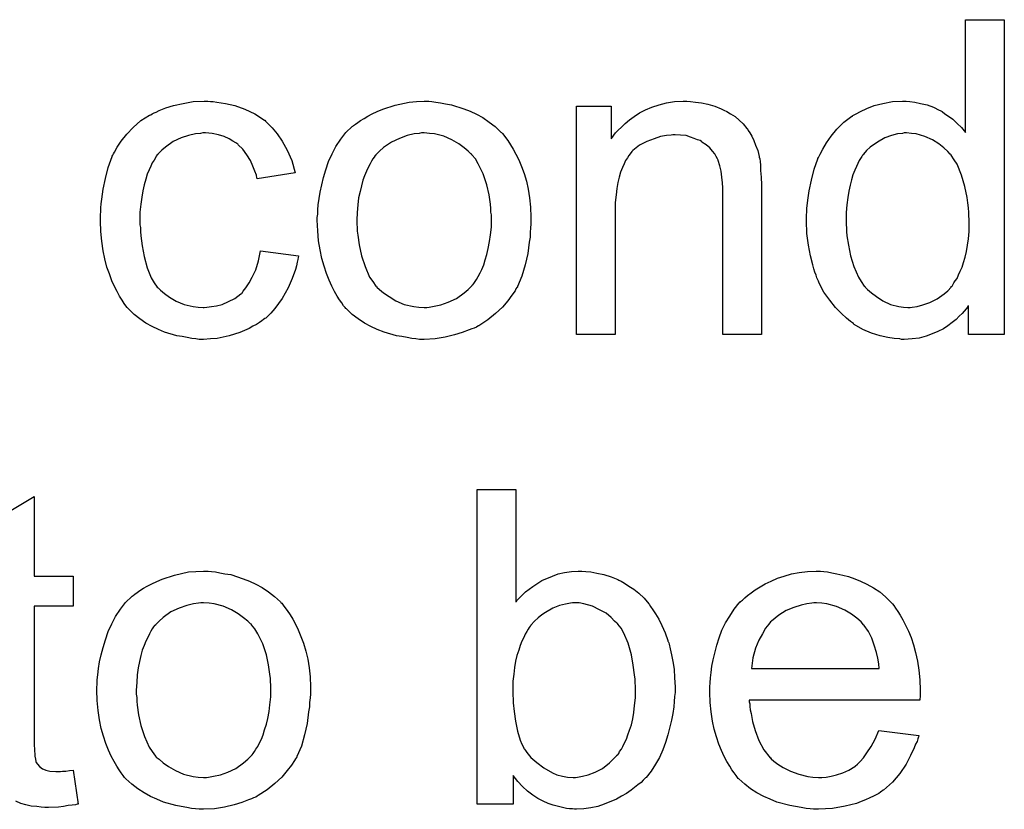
# Model space of a CAD drawing. Extents: x -2.2 to 8.3, y -2.9 to 5.2.
# Tile 97 of 205: x 4.463 to 4.713, y 0.195 to 0.395. Entities that reach past the tile are written whole.
import ezdxf

# ---------------------------------------------------------------- set-up
doc = ezdxf.new("R2010")
doc.units = 0
doc.layers.add('acc-ni-360-20-in-a_document', color=1, linetype='CONTINUOUS')

msp = doc.modelspace()

# ---------------------------------------------------------------- linework, layer by layer
at = {"layer": 'acc-ni-360-20-in-a_document', "color": 1}
for points in [[(4.713073, 0.315425), (4.703932, 0.315425), (4.703932, 0.322714), (4.703816, 0.322598), (4.703701, 0.322367), (4.703354, 0.321904), (4.702891, 0.321325), (4.702312, 0.320747), (4.701618, 0.320053), (4.700808, 0.319243), (4.699767, 0.318433), (4.698726, 0.317623), (4.697569, 0.316813), (4.69618, 0.316119), (4.694676, 0.31554), (4.693172, 0.314962), (4.691437, 0.314499), (4.689585, 0.314268), (4.687618, 0.314152), (4.686924, 0.314152), (4.686462, 0.314268), (4.685073, 0.314383), (4.683453, 0.314615), (4.681486, 0.315077), (4.679288, 0.315772), (4.67709, 0.316697), (4.674891, 0.31797), (4.674776, 0.31797), (4.67466, 0.318201), (4.673966, 0.318664), (4.672925, 0.31959), (4.671652, 0.320747), (4.670148, 0.322251), (4.668644, 0.324102), (4.66714, 0.326185), (4.665867, 0.328614), (4.665867, 0.32873), (4.665751, 0.328962), (4.665636, 0.329309), (4.665404, 0.329771), (4.665173, 0.330466), (4.664826, 0.331276), (4.664594, 0.332085), (4.664363, 0.333127), (4.663784, 0.335441), (4.663206, 0.338102), (4.662859, 0.34111), (4.662743, 0.34435), (4.662743, 0.344465), (4.662743, 0.344697), (4.662743, 0.345159), (4.662743, 0.345854), (4.662859, 0.346548), (4.662859, 0.347474), (4.66309, 0.349556), (4.663437, 0.351986), (4.664016, 0.354647), (4.66471, 0.357424), (4.665636, 0.360085), (4.665636, 0.3602), (4.665751, 0.360432), (4.665983, 0.360779), (4.666214, 0.361242), (4.666908, 0.362514), (4.667834, 0.364134), (4.668991, 0.36587), (4.670495, 0.367605), (4.67223, 0.369457), (4.674313, 0.370961), (4.674429, 0.370961), (4.674544, 0.371076), (4.674891, 0.371308), (4.675354, 0.371539), (4.676511, 0.372118), (4.678131, 0.372928), (4.679982, 0.373622), (4.682181, 0.3742), (4.68461, 0.374663), (4.687156, 0.374779), (4.688081, 0.374779), (4.689007, 0.374663), (4.69028, 0.374547), (4.691784, 0.3742), (4.693404, 0.373853), (4.695023, 0.373275), (4.696527, 0.372465), (4.696759, 0.372349), (4.697222, 0.372118), (4.697916, 0.371539), (4.698841, 0.370961), (4.699998, 0.370151), (4.70104, 0.369109), (4.702197, 0.368068), (4.703238, 0.366795), (4.703238, 0.395489), (4.713073, 0.395489), (4.713073, 0.315425)], [(4.51106, 0.374663), (4.511755, 0.374663), (4.51268, 0.374547), (4.514878, 0.3742), (4.517308, 0.373622), (4.519854, 0.372696), (4.522399, 0.371539), (4.524829, 0.369919), (4.524944, 0.369919), (4.52506, 0.369688), (4.525754, 0.368994), (4.526796, 0.367952), (4.528068, 0.366448), (4.529341, 0.364597), (4.530614, 0.362283), (4.531771, 0.359622), (4.532581, 0.356498), (4.522977, 0.354994), (4.522977, 0.35511), (4.522862, 0.355225), (4.522746, 0.35592), (4.522399, 0.356961), (4.52182, 0.358233), (4.521242, 0.359622), (4.520316, 0.361126), (4.519275, 0.362514), (4.518118, 0.363671), (4.518002, 0.363787), (4.517539, 0.364134), (4.51673, 0.364597), (4.515804, 0.365175), (4.514531, 0.365754), (4.513143, 0.366217), (4.511523, 0.366564), (4.509788, 0.36668), (4.509093, 0.36668), (4.508515, 0.366564), (4.507242, 0.366448), (4.505507, 0.365985), (4.503655, 0.365407), (4.501573, 0.364481), (4.499606, 0.363093), (4.49868, 0.362283), (4.497755, 0.361357), (4.497755, 0.361242), (4.497523, 0.361126), (4.497292, 0.360779), (4.497061, 0.360316), (4.496713, 0.359738), (4.496251, 0.359043), (4.495904, 0.358233), (4.495441, 0.357308), (4.494978, 0.356151), (4.494631, 0.354878), (4.494168, 0.35349), (4.493821, 0.351986), (4.49359, 0.350366), (4.493358, 0.348515), (4.493127, 0.346548), (4.493127, 0.344465), (4.493127, 0.344349), (4.493127, 0.344002), (4.493127, 0.343308), (4.493243, 0.342614), (4.493243, 0.341573), (4.493358, 0.340531), (4.493705, 0.337986), (4.494168, 0.335209), (4.494978, 0.332317), (4.496019, 0.329771), (4.496713, 0.328499), (4.497523, 0.327457), (4.497755, 0.327226), (4.498333, 0.326647), (4.499375, 0.325837), (4.500647, 0.324912), (4.502383, 0.323871), (4.50435, 0.323061), (4.506664, 0.322482), (4.507936, 0.322366), (4.509209, 0.322251), (4.50944, 0.322251), (4.510135, 0.322366), (4.511292, 0.322482), (4.512564, 0.322714), (4.514069, 0.323061), (4.515688, 0.323755), (4.517308, 0.324565), (4.518812, 0.325722), (4.519044, 0.325837), (4.519391, 0.326416), (4.520085, 0.327226), (4.520895, 0.328499), (4.521705, 0.330003), (4.52263, 0.331854), (4.523324, 0.334168), (4.523787, 0.336713), (4.533506, 0.335441), (4.533506, 0.335325), (4.53339, 0.334978), (4.533275, 0.334515), (4.533159, 0.333821), (4.532928, 0.332895), (4.532696, 0.33197), (4.531886, 0.329656), (4.530845, 0.327226), (4.529341, 0.324565), (4.52749, 0.322019), (4.526448, 0.320862), (4.525291, 0.319705), (4.525176, 0.31959), (4.524944, 0.319474), (4.524597, 0.319243), (4.524134, 0.318896), (4.523556, 0.318433), (4.522746, 0.31797), (4.52182, 0.317507), (4.520895, 0.316929), (4.518581, 0.315887), (4.515804, 0.315077), (4.512796, 0.314383), (4.51106, 0.314267), (4.509325, 0.314152), (4.508168, 0.314152), (4.507358, 0.314267), (4.506317, 0.314383), (4.50516, 0.314615), (4.503887, 0.314846), (4.502498, 0.315077), (4.499375, 0.316003), (4.49787, 0.316697), (4.496251, 0.317391), (4.494631, 0.318317), (4.493127, 0.319358), (4.491623, 0.320515), (4.490234, 0.321904), (4.490119, 0.322019), (4.489887, 0.322251), (4.48954, 0.322714), (4.489077, 0.323292), (4.488614, 0.324102), (4.48792, 0.325143), (4.487342, 0.3263), (4.486648, 0.327573), (4.485953, 0.329077), (4.485375, 0.330813), (4.484681, 0.332548), (4.484218, 0.334631), (4.483755, 0.336713), (4.483408, 0.339143), (4.483177, 0.341573), (4.483061, 0.344234), (4.483061, 0.344349), (4.483061, 0.344697), (4.483061, 0.345159), (4.483061, 0.345854), (4.483177, 0.346663), (4.483177, 0.347589), (4.483292, 0.34863), (4.483408, 0.349787), (4.483755, 0.352333), (4.484334, 0.35511), (4.485028, 0.357886), (4.486069, 0.360663), (4.486069, 0.360779), (4.486185, 0.36101), (4.486416, 0.361357), (4.486648, 0.36182), (4.487342, 0.363093), (4.488383, 0.364597), (4.489771, 0.366332), (4.491391, 0.368068), (4.493358, 0.369803), (4.495556, 0.371192), (4.495672, 0.371192), (4.495904, 0.371308), (4.496251, 0.371539), (4.496713, 0.37177), (4.497292, 0.372002), (4.497986, 0.372349), (4.499722, 0.373043), (4.501689, 0.373622), (4.504118, 0.3742), (4.506664, 0.374663), (4.50944, 0.374779), (4.510366, 0.374779), (4.51106, 0.374663)], [(4.567406, 0.374663), (4.568448, 0.374547), (4.569605, 0.374316), (4.570877, 0.374084), (4.572381, 0.373853), (4.575505, 0.372812), (4.577125, 0.372233), (4.578745, 0.371423), (4.580365, 0.370613), (4.581984, 0.369456), (4.583489, 0.368299), (4.584993, 0.366911), (4.585108, 0.366795), (4.58534, 0.366564), (4.585687, 0.366101), (4.58615, 0.365523), (4.586728, 0.364713), (4.587422, 0.363671), (4.588117, 0.362514), (4.588811, 0.361242), (4.589505, 0.359853), (4.590199, 0.358118), (4.590893, 0.356382), (4.591472, 0.354415), (4.591935, 0.352333), (4.592282, 0.350135), (4.592513, 0.34782), (4.592629, 0.345275), (4.592629, 0.345159), (4.592629, 0.344812), (4.592629, 0.344234), (4.592629, 0.343424), (4.592513, 0.342498), (4.592397, 0.341341), (4.592397, 0.340184), (4.592166, 0.338912), (4.591819, 0.336019), (4.591125, 0.333127), (4.590315, 0.330234), (4.589158, 0.327573), (4.589158, 0.327457), (4.589042, 0.327342), (4.588811, 0.326995), (4.588579, 0.326532), (4.587769, 0.325375), (4.586728, 0.323986), (4.58534, 0.322366), (4.583604, 0.320747), (4.581637, 0.319127), (4.579323, 0.317623), (4.579208, 0.317623), (4.579092, 0.317507), (4.578745, 0.317276), (4.578166, 0.317044), (4.577588, 0.316813), (4.576894, 0.316582), (4.575158, 0.315887), (4.573191, 0.315309), (4.570761, 0.31473), (4.568216, 0.314267), (4.565439, 0.314152), (4.564282, 0.314152), (4.563357, 0.314267), (4.562315, 0.314383), (4.561158, 0.314615), (4.55977, 0.314846), (4.558382, 0.315077), (4.555258, 0.316003), (4.553522, 0.316697), (4.551902, 0.317391), (4.550283, 0.318317), (4.548663, 0.319358), (4.547159, 0.320515), (4.545655, 0.321904), (4.545539, 0.322019), (4.545307, 0.322251), (4.54496, 0.322714), (4.544498, 0.323408), (4.543919, 0.324218), (4.543341, 0.325143), (4.542646, 0.3263), (4.541952, 0.327689), (4.541258, 0.329193), (4.540564, 0.330928), (4.539985, 0.332779), (4.539407, 0.334746), (4.538944, 0.336945), (4.538597, 0.339259), (4.538365, 0.341804), (4.53825, 0.344465), (4.53825, 0.344697), (4.53825, 0.345159), (4.538365, 0.345969), (4.538365, 0.347126), (4.538481, 0.348399), (4.538713, 0.350019), (4.538944, 0.351639), (4.539407, 0.35349), (4.53987, 0.355341), (4.540448, 0.357308), (4.541142, 0.35939), (4.542068, 0.361357), (4.542993, 0.363209), (4.544266, 0.36506), (4.545539, 0.366795), (4.547159, 0.368299), (4.547274, 0.368415), (4.547506, 0.368531), (4.547969, 0.368878), (4.548547, 0.369341), (4.549241, 0.369803), (4.550167, 0.370382), (4.551092, 0.370961), (4.552249, 0.371539), (4.553522, 0.372118), (4.554911, 0.372696), (4.558034, 0.373737), (4.561621, 0.374547), (4.563472, 0.374663), (4.565439, 0.374779), (4.566596, 0.374779), (4.567406, 0.374663)], [(4.633239, 0.374663), (4.634512, 0.374547), (4.636016, 0.374316), (4.637636, 0.373969), (4.639372, 0.373506), (4.640991, 0.372812), (4.641223, 0.372696), (4.641686, 0.372465), (4.642495, 0.372118), (4.643421, 0.371539), (4.644578, 0.370845), (4.645619, 0.369919), (4.646661, 0.368994), (4.647586, 0.367837), (4.647702, 0.367721), (4.647933, 0.367258), (4.64828, 0.36668), (4.648859, 0.36587), (4.649322, 0.364713), (4.649785, 0.363556), (4.650363, 0.362167), (4.65071, 0.360663), (4.65071, 0.360548), (4.650826, 0.360085), (4.650942, 0.35939), (4.651057, 0.358465), (4.651057, 0.357077), (4.651173, 0.355457), (4.651289, 0.35349), (4.651289, 0.35106), (4.651289, 0.315425), (4.641454, 0.315425), (4.641454, 0.350597), (4.641454, 0.350713), (4.641454, 0.350829), (4.641454, 0.351639), (4.641454, 0.35268), (4.641338, 0.353953), (4.641223, 0.355457), (4.640991, 0.356961), (4.640644, 0.358349), (4.640297, 0.359622), (4.640297, 0.359738), (4.640066, 0.360085), (4.639719, 0.360663), (4.639372, 0.361357), (4.638793, 0.362052), (4.638099, 0.362861), (4.637173, 0.363671), (4.636132, 0.364366), (4.636016, 0.364481), (4.635669, 0.364713), (4.634975, 0.364944), (4.634165, 0.365291), (4.633239, 0.365638), (4.632083, 0.365985), (4.630694, 0.366101), (4.629306, 0.366217), (4.628727, 0.366217), (4.628264, 0.366101), (4.627107, 0.365985), (4.625603, 0.365754), (4.623984, 0.365175), (4.622132, 0.364481), (4.620281, 0.363556), (4.618546, 0.362167), (4.618314, 0.361936), (4.617851, 0.361357), (4.617504, 0.360895), (4.617157, 0.360316), (4.616694, 0.359622), (4.616347, 0.358812), (4.615885, 0.357886), (4.615422, 0.356729), (4.615075, 0.355457), (4.614727, 0.354068), (4.614496, 0.352564), (4.614265, 0.350944), (4.614033, 0.348978), (4.614033, 0.347011), (4.614033, 0.315425), (4.604199, 0.315425), (4.604199, 0.373506), (4.612992, 0.373506), (4.612992, 0.365175), (4.613108, 0.365291), (4.613339, 0.365638), (4.613686, 0.366101), (4.614149, 0.36668), (4.614843, 0.367374), (4.615653, 0.368184), (4.616579, 0.369109), (4.617736, 0.370035), (4.618893, 0.370845), (4.620281, 0.37177), (4.621785, 0.37258), (4.623405, 0.373274), (4.625256, 0.373853), (4.627107, 0.374316), (4.62919, 0.374663), (4.631388, 0.374779), (4.632314, 0.374779), (4.633239, 0.374663)], [(4.565439, 0.36668), (4.564745, 0.36668), (4.564167, 0.366564), (4.562894, 0.366448), (4.561158, 0.365985), (4.559191, 0.365291), (4.557109, 0.364366), (4.555142, 0.362977), (4.554101, 0.362052), (4.553175, 0.361126), (4.553175, 0.36101), (4.552944, 0.360895), (4.552712, 0.360548), (4.552365, 0.360085), (4.552018, 0.359506), (4.551671, 0.358812), (4.551208, 0.357886), (4.550745, 0.356961), (4.550283, 0.355804), (4.54982, 0.354647), (4.549473, 0.353258), (4.549126, 0.351754), (4.548779, 0.350135), (4.548547, 0.348399), (4.548431, 0.346432), (4.548316, 0.344465), (4.548316, 0.344349), (4.548316, 0.344002), (4.548316, 0.343424), (4.548431, 0.342614), (4.548431, 0.341688), (4.548547, 0.340647), (4.548894, 0.338217), (4.549473, 0.335441), (4.550398, 0.332664), (4.551555, 0.330003), (4.552365, 0.328846), (4.553175, 0.327689), (4.553291, 0.327689), (4.553407, 0.327457), (4.554101, 0.326879), (4.555142, 0.325953), (4.55653, 0.325028), (4.558266, 0.323986), (4.560349, 0.323061), (4.562778, 0.322482), (4.564051, 0.322366), (4.565439, 0.322251), (4.566133, 0.322251), (4.566712, 0.322366), (4.567985, 0.322598), (4.56972, 0.322945), (4.571571, 0.323639), (4.573654, 0.324565), (4.575621, 0.325953), (4.576662, 0.326879), (4.577588, 0.327804), (4.577703, 0.32792), (4.577819, 0.328036), (4.578051, 0.328383), (4.578398, 0.328846), (4.578745, 0.329424), (4.579208, 0.330118), (4.57967, 0.331044), (4.580133, 0.33197), (4.580596, 0.333127), (4.580943, 0.334399), (4.581406, 0.335788), (4.581753, 0.337292), (4.5821, 0.339027), (4.582332, 0.340763), (4.582563, 0.34273), (4.582563, 0.344812), (4.582563, 0.344928), (4.582563, 0.345275), (4.582563, 0.345854), (4.582447, 0.346548), (4.582447, 0.347473), (4.582332, 0.348515), (4.581984, 0.350944), (4.581406, 0.35349), (4.58048, 0.356267), (4.579208, 0.358812), (4.578513, 0.360085), (4.577588, 0.361126), (4.577588, 0.361242), (4.577356, 0.361357), (4.576662, 0.362052), (4.575621, 0.362861), (4.574233, 0.363903), (4.572497, 0.364944), (4.570414, 0.36587), (4.5681, 0.366448), (4.566828, 0.366564), (4.565439, 0.36668)], [(4.688197, 0.36668), (4.687618, 0.36668), (4.687156, 0.366564), (4.685883, 0.366448), (4.684379, 0.365986), (4.682643, 0.365407), (4.680792, 0.364366), (4.678941, 0.363093), (4.678015, 0.362167), (4.677206, 0.361242), (4.677206, 0.361126), (4.676974, 0.36101), (4.676858, 0.360663), (4.676511, 0.3602), (4.676164, 0.359622), (4.675817, 0.358928), (4.67547, 0.358118), (4.675007, 0.357192), (4.674544, 0.356035), (4.674197, 0.354763), (4.67385, 0.353374), (4.673503, 0.35187), (4.673272, 0.35025), (4.67304, 0.348399), (4.672809, 0.346432), (4.672809, 0.34435), (4.672809, 0.344234), (4.672809, 0.343887), (4.672809, 0.343308), (4.672925, 0.342498), (4.672925, 0.341573), (4.67304, 0.340531), (4.673387, 0.338102), (4.673966, 0.335441), (4.674776, 0.332664), (4.675933, 0.330003), (4.676627, 0.328846), (4.677437, 0.327689), (4.677553, 0.327689), (4.677668, 0.327457), (4.678247, 0.326879), (4.679288, 0.325953), (4.680561, 0.325028), (4.682181, 0.323986), (4.684148, 0.323061), (4.68623, 0.322482), (4.687387, 0.322367), (4.688544, 0.322251), (4.689123, 0.322251), (4.689585, 0.322367), (4.690858, 0.322482), (4.692362, 0.322945), (4.694098, 0.323524), (4.695949, 0.324449), (4.6978, 0.325722), (4.698726, 0.326532), (4.699536, 0.327457), (4.699536, 0.327573), (4.699767, 0.327689), (4.699998, 0.328036), (4.70023, 0.328499), (4.700577, 0.329077), (4.70104, 0.329656), (4.701387, 0.330581), (4.70185, 0.331507), (4.702312, 0.332548), (4.702659, 0.333705), (4.703122, 0.335094), (4.703469, 0.336482), (4.703701, 0.338102), (4.703932, 0.339722), (4.704164, 0.341573), (4.704164, 0.34354), (4.704164, 0.343655), (4.704164, 0.344118), (4.704164, 0.344697), (4.704048, 0.345507), (4.704048, 0.346432), (4.703932, 0.347589), (4.703816, 0.348862), (4.703585, 0.35025), (4.703007, 0.353027), (4.702197, 0.35592), (4.70104, 0.358696), (4.700346, 0.359853), (4.699536, 0.36101), (4.699536, 0.361126), (4.699304, 0.361242), (4.698726, 0.361936), (4.697684, 0.362862), (4.696412, 0.363903), (4.694792, 0.364944), (4.692825, 0.365754), (4.690627, 0.366448), (4.68947, 0.366564), (4.688197, 0.36668)], [(4.588811, 0.247347), (4.588926, 0.247462), (4.589042, 0.247694), (4.589389, 0.248041), (4.589968, 0.248619), (4.590546, 0.249198), (4.59124, 0.249892), (4.592166, 0.250586), (4.593092, 0.25128), (4.595406, 0.252785), (4.598067, 0.253941), (4.599571, 0.25452), (4.601191, 0.254867), (4.602926, 0.255099), (4.604662, 0.255214), (4.605587, 0.255214), (4.606628, 0.255099), (4.607901, 0.254983), (4.609405, 0.254636), (4.611141, 0.254289), (4.612992, 0.25371), (4.614727, 0.253016), (4.614959, 0.2529), (4.615537, 0.252669), (4.616463, 0.25209), (4.617504, 0.251396), (4.618777, 0.250586), (4.62005, 0.249545), (4.621438, 0.248272), (4.622595, 0.246884), (4.622711, 0.246768), (4.623058, 0.24619), (4.623636, 0.24538), (4.624331, 0.244338), (4.625141, 0.24295), (4.62595, 0.24133), (4.62676, 0.239479), (4.627454, 0.237512), (4.627454, 0.237396), (4.62757, 0.237281), (4.627686, 0.236934), (4.627802, 0.236587), (4.628033, 0.235429), (4.62838, 0.233925), (4.628727, 0.23219), (4.629074, 0.230223), (4.62919, 0.228025), (4.629306, 0.225711), (4.629306, 0.225595), (4.629306, 0.225017), (4.629306, 0.224322), (4.62919, 0.223281), (4.629074, 0.222008), (4.628959, 0.22062), (4.628727, 0.219), (4.62838, 0.217265), (4.627454, 0.213562), (4.626876, 0.211595), (4.626182, 0.209744), (4.625372, 0.207777), (4.624331, 0.206042), (4.623174, 0.204306), (4.621901, 0.202686), (4.621785, 0.202571), (4.621554, 0.202339), (4.621207, 0.201992), (4.620628, 0.201414), (4.619818, 0.200835), (4.619008, 0.200141), (4.618083, 0.199447), (4.616926, 0.198637), (4.615653, 0.197943), (4.61438, 0.197133), (4.611257, 0.19586), (4.609637, 0.195282), (4.607901, 0.194935), (4.60605, 0.194703), (4.604199, 0.194587), (4.603736, 0.194587), (4.603158, 0.194703), (4.602463, 0.194703), (4.601653, 0.194819), (4.600612, 0.19505), (4.598298, 0.195629), (4.597025, 0.196091), (4.595753, 0.19667), (4.594364, 0.197364), (4.593092, 0.198174), (4.591703, 0.199215), (4.590431, 0.200372), (4.589274, 0.201645), (4.588117, 0.203149), (4.588117, 0.19586), (4.578976, 0.19586), (4.578976, 0.275925), (4.588811, 0.275925), (4.588811, 0.247347)], [(4.456334, 0.268288), (4.466169, 0.274189), (4.466169, 0.253941)], [(4.466169, 0.253941), (4.476119, 0.253941), (4.476119, 0.246305), (4.466169, 0.246305), (4.466169, 0.212174), (4.466169, 0.211942), (4.466169, 0.21148), (4.466169, 0.210785), (4.466284, 0.209976), (4.4664, 0.208124), (4.466516, 0.207314), (4.466632, 0.206736), (4.466747, 0.206505), (4.467094, 0.206042), (4.467557, 0.205463), (4.468367, 0.204885), (4.468598, 0.204769), (4.469177, 0.204538), (4.470218, 0.204306), (4.471722, 0.20419), (4.472879, 0.20419), (4.473458, 0.204306), (4.474268, 0.204306), (4.475193, 0.204422), (4.476119, 0.204538), (4.477392, 0.19586), (4.47716, 0.19586), (4.476697, 0.195744), (4.475887, 0.195629), (4.474846, 0.195513), (4.473689, 0.195282), (4.472417, 0.195166), (4.469871, 0.19505), (4.468945, 0.19505), (4.46802, 0.195166), (4.466863, 0.195282), (4.465475, 0.195397), (4.464086, 0.195744), (4.462813, 0.196091), (4.461541, 0.19667)], [(4.511292, 0.255099), (4.512333, 0.254983), (4.51349, 0.254751), (4.514763, 0.25452), (4.516267, 0.254289), (4.519391, 0.253247), (4.521011, 0.252669), (4.52263, 0.251859), (4.52425, 0.251049), (4.52587, 0.249892), (4.527374, 0.248735), (4.528878, 0.247347), (4.528994, 0.247231), (4.529225, 0.247), (4.529572, 0.246537), (4.530035, 0.245958), (4.530614, 0.245148), (4.531308, 0.244107), (4.532002, 0.24295), (4.532696, 0.241677), (4.53339, 0.240289), (4.534085, 0.238553), (4.534779, 0.236818), (4.535357, 0.234851), (4.53582, 0.232768), (4.536167, 0.23057), (4.536399, 0.228256), (4.536514, 0.225711), (4.536514, 0.225595), (4.536514, 0.225248), (4.536514, 0.224669), (4.536514, 0.223859), (4.536399, 0.222934), (4.536283, 0.221777), (4.536283, 0.22062), (4.536051, 0.219347), (4.535704, 0.216455), (4.53501, 0.213562), (4.5342, 0.21067), (4.533043, 0.208009), (4.533043, 0.207893), (4.532928, 0.207777), (4.532696, 0.20743), (4.532465, 0.206967), (4.531655, 0.20581), (4.530614, 0.204422), (4.529225, 0.202802), (4.52749, 0.201182), (4.525523, 0.199562), (4.523209, 0.198058), (4.523093, 0.198058), (4.522977, 0.197943), (4.52263, 0.197711), (4.522052, 0.19748), (4.521473, 0.197249), (4.520779, 0.197017), (4.519044, 0.196323), (4.517077, 0.195744), (4.514647, 0.195166), (4.512102, 0.194703), (4.509325, 0.194587), (4.508168, 0.194587), (4.507242, 0.194703), (4.506201, 0.194819), (4.505044, 0.19505), (4.503655, 0.195282), (4.502267, 0.195513), (4.499143, 0.196439), (4.497408, 0.197133), (4.495788, 0.197827), (4.494168, 0.198753), (4.492548, 0.199794), (4.491044, 0.200951), (4.48954, 0.202339), (4.489424, 0.202455), (4.489193, 0.202686), (4.488846, 0.203149), (4.488383, 0.203843), (4.487805, 0.204653), (4.487226, 0.205579), (4.486532, 0.206736), (4.485838, 0.208124), (4.485144, 0.209628), (4.484449, 0.211364), (4.483871, 0.213215), (4.483292, 0.215182), (4.482829, 0.21738), (4.482482, 0.219694), (4.482251, 0.22224), (4.482135, 0.224901), (4.482135, 0.225132), (4.482135, 0.225595), (4.482251, 0.226405), (4.482251, 0.227562), (4.482367, 0.228835), (4.482598, 0.230454), (4.482829, 0.232074), (4.483292, 0.233925), (4.483755, 0.235777), (4.484334, 0.237744), (4.485028, 0.239826), (4.485953, 0.241793), (4.486879, 0.243644), (4.488152, 0.245495), (4.489424, 0.247231), (4.491044, 0.248735), (4.49116, 0.248851), (4.491391, 0.248966), (4.491854, 0.249314), (4.492433, 0.249776), (4.493127, 0.250239), (4.494052, 0.250818), (4.494978, 0.251396), (4.496135, 0.251975), (4.497408, 0.252553), (4.498796, 0.253132), (4.50192, 0.254173), (4.505507, 0.254983), (4.507358, 0.255099), (4.509325, 0.255214), (4.510482, 0.255214), (4.511292, 0.255099)], [(4.66714, 0.255099), (4.668065, 0.254983), (4.669222, 0.254751), (4.670495, 0.25452), (4.671999, 0.254173), (4.673387, 0.253826), (4.675007, 0.253247), (4.676511, 0.252669), (4.678131, 0.251859), (4.679751, 0.250933), (4.681371, 0.249892), (4.682875, 0.248619), (4.684263, 0.247231), (4.684379, 0.247115), (4.68461, 0.246884), (4.684957, 0.246421), (4.68542, 0.245727), (4.685999, 0.244917), (4.686577, 0.243991), (4.687271, 0.242834), (4.687966, 0.241446), (4.68866, 0.239942), (4.689354, 0.238322), (4.689932, 0.236471), (4.690511, 0.234504), (4.690974, 0.232306), (4.691321, 0.229992), (4.691552, 0.227562), (4.691668, 0.224901), (4.691668, 0.224785), (4.691668, 0.224322), (4.691668, 0.223512), (4.691552, 0.222356), (4.648165, 0.222355), (4.648165, 0.22224), (4.648165, 0.221893), (4.64828, 0.22143), (4.64828, 0.220736), (4.648396, 0.219926), (4.648628, 0.219), (4.648975, 0.216917), (4.649669, 0.214603), (4.650595, 0.212058), (4.651867, 0.209744), (4.653487, 0.207662), (4.653603, 0.207662), (4.653718, 0.20743), (4.654413, 0.206852), (4.655454, 0.206042), (4.656842, 0.205232), (4.658694, 0.204306), (4.660776, 0.203496), (4.66309, 0.202918), (4.664363, 0.202802), (4.665751, 0.202686), (4.666677, 0.202686), (4.667718, 0.202802), (4.668991, 0.203034), (4.670379, 0.203381), (4.671999, 0.203844), (4.673503, 0.204538), (4.675007, 0.205463), (4.675123, 0.205579), (4.675701, 0.206042), (4.676396, 0.206736), (4.677206, 0.207662), (4.678131, 0.208934), (4.679172, 0.210554), (4.680214, 0.212405), (4.681139, 0.214604), (4.691321, 0.213331), (4.691321, 0.213215), (4.691205, 0.212984), (4.69109, 0.212521), (4.690858, 0.211827), (4.690511, 0.211133), (4.690164, 0.210207), (4.689238, 0.20824), (4.688081, 0.206042), (4.686462, 0.203728), (4.68461, 0.20153), (4.682296, 0.199447), (4.682181, 0.199447), (4.681949, 0.199215), (4.681602, 0.198984), (4.681139, 0.198637), (4.680445, 0.19829), (4.679751, 0.197943), (4.678825, 0.19748), (4.677784, 0.197017), (4.676627, 0.196554), (4.67547, 0.196092), (4.672578, 0.195397), (4.669338, 0.194819), (4.665751, 0.194588), (4.664479, 0.194588), (4.663669, 0.194703), (4.662627, 0.194819), (4.661355, 0.19505), (4.659966, 0.195282), (4.658462, 0.195513), (4.655222, 0.196439), (4.653487, 0.197133), (4.651867, 0.197827), (4.650132, 0.198753), (4.648512, 0.199794), (4.647008, 0.200951), (4.645504, 0.202339), (4.645388, 0.202455), (4.645157, 0.202686), (4.64481, 0.203149), (4.644347, 0.203843), (4.643768, 0.204653), (4.64319, 0.205579), (4.642495, 0.206736), (4.641801, 0.208009), (4.641107, 0.209513), (4.640413, 0.211132), (4.639834, 0.212984), (4.639256, 0.214951), (4.638793, 0.217033), (4.638446, 0.219347), (4.638215, 0.221777), (4.638099, 0.224322), (4.638099, 0.224438), (4.638099, 0.225017), (4.638099, 0.225711), (4.638215, 0.226752), (4.63833, 0.228025), (4.638446, 0.229413), (4.638677, 0.231033), (4.639025, 0.232653), (4.63995, 0.236355), (4.640529, 0.238206), (4.641223, 0.240173), (4.642148, 0.242024), (4.64319, 0.24376), (4.644347, 0.245495), (4.645619, 0.247115), (4.645735, 0.247231), (4.645967, 0.247462), (4.646429, 0.247809), (4.647008, 0.248388), (4.647702, 0.248966), (4.648628, 0.249661), (4.649669, 0.25047), (4.650942, 0.251165), (4.652214, 0.251975), (4.653718, 0.252669), (4.655338, 0.253363), (4.657074, 0.253942), (4.658925, 0.25452), (4.660892, 0.254867), (4.662974, 0.255099), (4.665173, 0.255214), (4.66633, 0.255214), (4.66714, 0.255099)], [(4.509325, 0.247115), (4.508631, 0.247115), (4.508052, 0.247), (4.506779, 0.246884), (4.505044, 0.246421), (4.503077, 0.245727), (4.500994, 0.244801), (4.499028, 0.243413), (4.497986, 0.242487), (4.497061, 0.241562), (4.497061, 0.241446), (4.496829, 0.24133), (4.496598, 0.240983), (4.496251, 0.24052), (4.495904, 0.239942), (4.495556, 0.239248), (4.495094, 0.238322), (4.494631, 0.237396), (4.494168, 0.236239), (4.493705, 0.235082), (4.493358, 0.233694), (4.493011, 0.23219), (4.492664, 0.23057), (4.492433, 0.228835), (4.492317, 0.226868), (4.492201, 0.224901), (4.492201, 0.224785), (4.492201, 0.224438), (4.492201, 0.223859), (4.492317, 0.22305), (4.492317, 0.222124), (4.492433, 0.221083), (4.49278, 0.218653), (4.493358, 0.215876), (4.494284, 0.213099), (4.495441, 0.210438), (4.496251, 0.209281), (4.497061, 0.208124), (4.497176, 0.208124), (4.497292, 0.207893), (4.497986, 0.207314), (4.499028, 0.206389), (4.500416, 0.205463), (4.502151, 0.204422), (4.504234, 0.203496), (4.506664, 0.202918), (4.507936, 0.202802), (4.509325, 0.202686), (4.510019, 0.202686), (4.510597, 0.202802), (4.51187, 0.203034), (4.513606, 0.203381), (4.515457, 0.204075), (4.517539, 0.205), (4.519506, 0.206389), (4.520548, 0.207314), (4.521473, 0.20824), (4.521589, 0.208356), (4.521705, 0.208471), (4.521936, 0.208819), (4.522283, 0.209281), (4.52263, 0.20986), (4.523093, 0.210554), (4.523556, 0.21148), (4.524019, 0.212405), (4.524481, 0.213562), (4.524829, 0.214835), (4.525291, 0.216223), (4.525639, 0.217727), (4.525986, 0.219463), (4.526217, 0.221198), (4.526448, 0.223165), (4.526448, 0.225248), (4.526448, 0.225364), (4.526448, 0.225711), (4.526448, 0.226289), (4.526333, 0.226983), (4.526333, 0.227909), (4.526217, 0.22895), (4.52587, 0.23138), (4.525291, 0.233925), (4.524366, 0.236702), (4.523093, 0.239248), (4.522399, 0.24052), (4.521473, 0.241562), (4.521473, 0.241677), (4.521242, 0.241793), (4.520548, 0.242487), (4.519506, 0.243297), (4.518118, 0.244338), (4.516382, 0.24538), (4.5143, 0.246305), (4.511986, 0.246884), (4.510713, 0.247), (4.509325, 0.247115)], [(4.604893, 0.247115), (4.603158, 0.247115), (4.602695, 0.247), (4.601422, 0.246768), (4.599918, 0.246421), (4.598182, 0.245727), (4.596331, 0.244685), (4.595406, 0.244107), (4.59448, 0.243297), (4.593554, 0.242487), (4.592629, 0.241446), (4.592629, 0.24133), (4.592397, 0.241214), (4.592166, 0.240867), (4.591935, 0.240405), (4.591587, 0.239826), (4.591125, 0.239132), (4.590778, 0.238322), (4.590315, 0.237396), (4.589852, 0.236239), (4.589505, 0.235082), (4.589042, 0.233694), (4.588695, 0.232306), (4.588464, 0.230686), (4.588232, 0.22895), (4.588001, 0.227215), (4.588001, 0.225248), (4.588001, 0.225132), (4.588001, 0.224785), (4.588001, 0.224207), (4.588001, 0.223512), (4.588117, 0.222702), (4.588117, 0.221661), (4.588348, 0.219463), (4.588695, 0.217033), (4.589158, 0.214488), (4.589852, 0.212174), (4.590315, 0.211132), (4.590778, 0.210207), (4.590778, 0.210091), (4.591009, 0.20986), (4.59124, 0.209513), (4.591587, 0.20905), (4.592629, 0.207777), (4.594133, 0.206505), (4.595868, 0.205116), (4.598067, 0.203843), (4.599224, 0.203381), (4.600612, 0.203034), (4.601885, 0.202802), (4.603389, 0.202686), (4.603967, 0.202686), (4.60443, 0.202802), (4.605703, 0.203034), (4.607207, 0.203381), (4.608943, 0.204075), (4.610794, 0.205), (4.612645, 0.206389), (4.61357, 0.207314), (4.614496, 0.20824), (4.614496, 0.208356), (4.614727, 0.208471), (4.614959, 0.208819), (4.61519, 0.209281), (4.615653, 0.20986), (4.616, 0.210554), (4.616463, 0.21148), (4.616926, 0.212405), (4.617273, 0.213562), (4.617736, 0.214719), (4.618199, 0.216108), (4.618546, 0.217612), (4.618777, 0.219232), (4.619008, 0.220967), (4.61924, 0.222934), (4.61924, 0.224901), (4.61924, 0.225017), (4.61924, 0.225364), (4.61924, 0.225942), (4.619124, 0.226752), (4.619124, 0.227678), (4.619008, 0.228835), (4.618661, 0.231264), (4.618199, 0.233925), (4.617389, 0.236818), (4.616232, 0.239363), (4.615537, 0.240636), (4.614727, 0.241677), (4.614727, 0.241793), (4.614496, 0.241909), (4.613918, 0.242487), (4.612992, 0.243413), (4.611719, 0.244454), (4.6101, 0.24538), (4.608248, 0.246305), (4.60605, 0.246884), (4.604893, 0.247115)], [(4.665288, 0.247115), (4.664594, 0.247115), (4.664131, 0.247), (4.662859, 0.246884), (4.661355, 0.246537), (4.659503, 0.245958), (4.657537, 0.245148), (4.655685, 0.243991), (4.653834, 0.242487), (4.653603, 0.242256), (4.65314, 0.241677), (4.65233, 0.240636), (4.65152, 0.239248), (4.650595, 0.237628), (4.649785, 0.235545), (4.64909, 0.233115), (4.648743, 0.230454), (4.681255, 0.230454), (4.681255, 0.23057), (4.681255, 0.230802), (4.681139, 0.231149), (4.681139, 0.231612), (4.680908, 0.233), (4.680561, 0.234504), (4.679982, 0.236355), (4.679404, 0.238091), (4.678478, 0.239826), (4.677437, 0.24133), (4.677437, 0.241446), (4.677206, 0.241562), (4.676627, 0.242256), (4.675586, 0.243181), (4.674197, 0.244223), (4.672462, 0.245264), (4.670379, 0.24619), (4.667949, 0.246884), (4.666677, 0.247), (4.665288, 0.247115)]]:
    msp.add_lwpolyline(points, dxfattribs=at)

doc.saveas('drawing.dxf')
